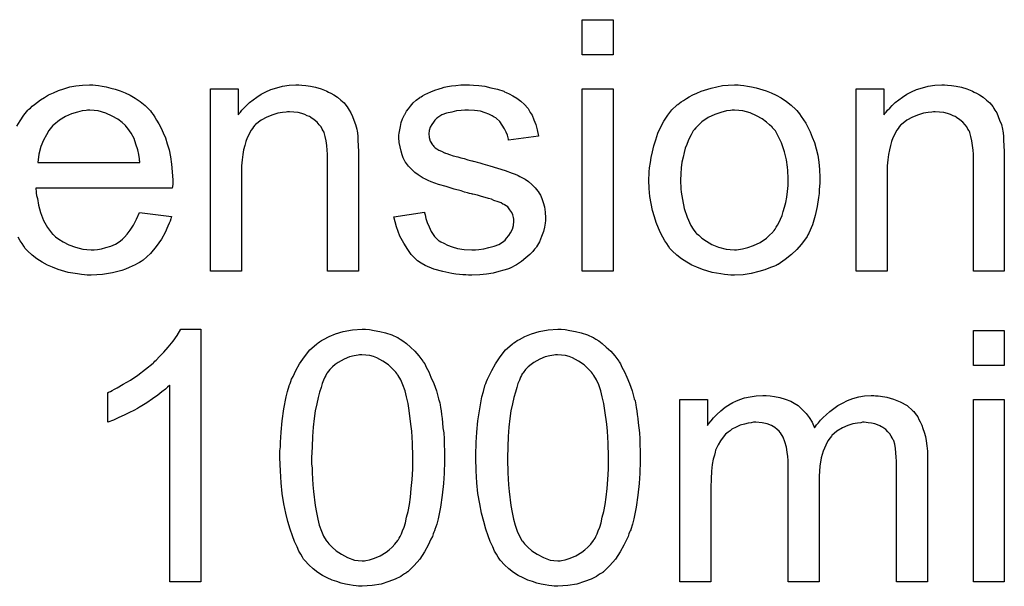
# Model space of a CAD drawing. Extents: x -1.3 to 9.2, y -4.6 to 3.5.
# Tile 157 of 215: x 5.417 to 5.73, y -0.269 to -0.089. Entities that reach past the tile are written whole.
import ezdxf

# ---------------------------------------------------------------- set-up
doc = ezdxf.new("R2010")
doc.units = 0
doc.layers.add('acc-ni-360-23-a_document', color=1, linetype='CONTINUOUS')

msp = doc.modelspace()

# ---------------------------------------------------------------- linework, layer by layer
at = {"layer": 'acc-ni-360-23-a_document', "color": 1}
for points in [[(5.605594, -0.100369), (5.59576, -0.100369), (5.59576, -0.089146), (5.605594, -0.089146), (5.605594, -0.100369)], [(5.415962, -0.123046), (5.417003, -0.121311), (5.41816, -0.119575), (5.419433, -0.117956), (5.419548, -0.11784), (5.41978, -0.117608), (5.420243, -0.117261), (5.420821, -0.116683), (5.421515, -0.116104), (5.422441, -0.11541), (5.423482, -0.1146), (5.424755, -0.113906), (5.426028, -0.113096), (5.427532, -0.112402), (5.429151, -0.111708), (5.430887, -0.111129), (5.432738, -0.110551), (5.434705, -0.110204), (5.436788, -0.109972), (5.438986, -0.109856), (5.440143, -0.109856), (5.440953, -0.109972)], [(5.440953, -0.109972), (5.441878, -0.110088), (5.443035, -0.110319), (5.444308, -0.110551), (5.445812, -0.110898), (5.447201, -0.111245), (5.44882, -0.111823), (5.450325, -0.112402), (5.451944, -0.113212), (5.453564, -0.114137), (5.455184, -0.115179), (5.456688, -0.116451), (5.458077, -0.11784), (5.458192, -0.117956), (5.458424, -0.118187), (5.458771, -0.11865), (5.459234, -0.119344), (5.459812, -0.120154), (5.460391, -0.121079), (5.461085, -0.122236), (5.461779, -0.123625), (5.462473, -0.125129), (5.463167, -0.126749), (5.463746, -0.1286), (5.464324, -0.130567), (5.464787, -0.132765), (5.465134, -0.135079), (5.465366, -0.137509), (5.465481, -0.14017), (5.465481, -0.140286), (5.465481, -0.140748), (5.465481, -0.141558), (5.465366, -0.142715), (5.421978, -0.142715), (5.421978, -0.142831), (5.421978, -0.143178), (5.422094, -0.143641), (5.422094, -0.144335), (5.422209, -0.145145), (5.422441, -0.146071), (5.422788, -0.148153), (5.423482, -0.150467), (5.424408, -0.153013), (5.425681, -0.155327), (5.4273, -0.157409), (5.427416, -0.157409), (5.427532, -0.157641), (5.428226, -0.158219), (5.429267, -0.159029), (5.430656, -0.159839), (5.432507, -0.160764), (5.434589, -0.161574), (5.436903, -0.162153), (5.438176, -0.162269), (5.439565, -0.162384), (5.44049, -0.162384), (5.441531, -0.162269), (5.442804, -0.162037), (5.444193, -0.16169), (5.445812, -0.161227), (5.447316, -0.160533), (5.44882, -0.159607), (5.448936, -0.159492), (5.449515, -0.159029), (5.450209, -0.158335), (5.451019, -0.157409), (5.451944, -0.156137), (5.452986, -0.154517), (5.454027, -0.152666), (5.454953, -0.150467), (5.465134, -0.15174), (5.465134, -0.151856), (5.465019, -0.152087), (5.464903, -0.15255), (5.464671, -0.153244), (5.464324, -0.153938), (5.463977, -0.154864), (5.463052, -0.156831), (5.461895, -0.159029), (5.460275, -0.161343), (5.458424, -0.163541), (5.45611, -0.165624), (5.455994, -0.165624), (5.455762, -0.165855), (5.455415, -0.166087), (5.454953, -0.166434), (5.454258, -0.166781), (5.453564, -0.167128), (5.452639, -0.167591), (5.451597, -0.168054), (5.45044, -0.168516), (5.449283, -0.168979), (5.446391, -0.169673), (5.443151, -0.170252), (5.439565, -0.170483), (5.438292, -0.170483), (5.437482, -0.170368), (5.436441, -0.170252), (5.435168, -0.17002), (5.433779, -0.169789), (5.432275, -0.169558), (5.429036, -0.168632), (5.4273, -0.167938), (5.425681, -0.167244), (5.423945, -0.166318), (5.422325, -0.165277), (5.420821, -0.16412), (5.419317, -0.162731), (5.419201, -0.162616), (5.41897, -0.162384), (5.418623, -0.161922), (5.41816, -0.161227), (5.417582, -0.160417), (5.417003, -0.159492), (5.416309, -0.158335)], [(5.506555, -0.109972), (5.507828, -0.110088), (5.509332, -0.110319), (5.510951, -0.110666), (5.512687, -0.111129), (5.514307, -0.111823), (5.514538, -0.111939), (5.515001, -0.112171), (5.515811, -0.112518), (5.516736, -0.113096), (5.517893, -0.11379), (5.518935, -0.114716), (5.519976, -0.115641), (5.520902, -0.116799), (5.521017, -0.116914), (5.521249, -0.117377), (5.521596, -0.117956), (5.522174, -0.118765), (5.522637, -0.119922), (5.5231, -0.121079), (5.523678, -0.122468), (5.524025, -0.123972), (5.524025, -0.124088), (5.524141, -0.12455), (5.524257, -0.125245), (5.524373, -0.12617), (5.524373, -0.127559), (5.524488, -0.129178), (5.524604, -0.131145), (5.524604, -0.133575), (5.524604, -0.169211), (5.51477, -0.169211), (5.51477, -0.134038), (5.51477, -0.133922), (5.51477, -0.133806), (5.51477, -0.132996), (5.51477, -0.131955), (5.514654, -0.130683), (5.514538, -0.129178), (5.514307, -0.127674), (5.51396, -0.126286), (5.513613, -0.125013), (5.513613, -0.124897), (5.513381, -0.12455), (5.513034, -0.123972), (5.512687, -0.123278), (5.512108, -0.122584), (5.511414, -0.121774), (5.510489, -0.120964), (5.509447, -0.120269), (5.509332, -0.120154), (5.508984, -0.119922), (5.50829, -0.119691), (5.50748, -0.119344), (5.506555, -0.118997), (5.505398, -0.11865), (5.504009, -0.118534), (5.502621, -0.118418), (5.502042, -0.118418), (5.50158, -0.118534), (5.500423, -0.11865), (5.498919, -0.118881), (5.497299, -0.11946), (5.495448, -0.120154), (5.493596, -0.121079), (5.491861, -0.122468), (5.49163, -0.122699), (5.491167, -0.123278), (5.49082, -0.12374), (5.490472, -0.124319), (5.49001, -0.125013), (5.489663, -0.125823), (5.4892, -0.126749), (5.488737, -0.127906), (5.48839, -0.129178), (5.488043, -0.130567), (5.487811, -0.132071), (5.48758, -0.133691), (5.487349, -0.135658), (5.487349, -0.137625), (5.487349, -0.169211), (5.477514, -0.169211), (5.477514, -0.111129), (5.486307, -0.111129), (5.486307, -0.11946), (5.486423, -0.119344), (5.486654, -0.118997), (5.487002, -0.118534), (5.487464, -0.117956), (5.488158, -0.117261), (5.488968, -0.116451), (5.489894, -0.115526), (5.491051, -0.1146), (5.492208, -0.11379), (5.493596, -0.112865), (5.4951, -0.112055), (5.49672, -0.111361), (5.498572, -0.110782), (5.500423, -0.110319), (5.502505, -0.109972), (5.504704, -0.109856), (5.505629, -0.109856), (5.506555, -0.109972)], [(5.561165, -0.109972), (5.562901, -0.110088), (5.564752, -0.110319), (5.566719, -0.110782), (5.568801, -0.111245), (5.570768, -0.111939), (5.570884, -0.111939), (5.571, -0.112055), (5.571578, -0.112286), (5.572504, -0.112749), (5.573661, -0.113328), (5.574934, -0.114137), (5.576206, -0.115063), (5.577363, -0.116104), (5.578404, -0.117261), (5.57852, -0.117377), (5.578752, -0.11784), (5.579214, -0.11865), (5.579793, -0.119575), (5.580371, -0.120964), (5.58095, -0.122468), (5.581413, -0.124203), (5.581876, -0.12617), (5.572272, -0.127443), (5.572272, -0.127212), (5.572157, -0.126749), (5.571925, -0.125939), (5.571578, -0.124897), (5.571, -0.123856), (5.570306, -0.122699), (5.569496, -0.121542), (5.568339, -0.120501), (5.568223, -0.120385), (5.56776, -0.120154), (5.567066, -0.119691), (5.566025, -0.119228), (5.564868, -0.118765), (5.563364, -0.118303), (5.561512, -0.118071), (5.559545, -0.117956), (5.558388, -0.117956), (5.557231, -0.118071), (5.555727, -0.118187), (5.554223, -0.118534), (5.552603, -0.118881), (5.551099, -0.11946), (5.549827, -0.120269), (5.549711, -0.120385), (5.549364, -0.120617), (5.548901, -0.121079), (5.548438, -0.121774), (5.54786, -0.122468), (5.547397, -0.123393), (5.54705, -0.124435), (5.546934, -0.125476), (5.546934, -0.125592), (5.546934, -0.125823), (5.54705, -0.12617), (5.54705, -0.126633), (5.547397, -0.12779), (5.548091, -0.128947), (5.548207, -0.129063), (5.548323, -0.129178), (5.548554, -0.129525), (5.549017, -0.129873), (5.54948, -0.13022), (5.550174, -0.130683), (5.550984, -0.13103), (5.551909, -0.131492), (5.552025, -0.131492), (5.552256, -0.131608), (5.552719, -0.131724), (5.553529, -0.132071), (5.554686, -0.132418), (5.55619, -0.132765), (5.557116, -0.133112), (5.558157, -0.133344), (5.559314, -0.133691), (5.560587, -0.134038), (5.560702, -0.134038), (5.56105, -0.134154), (5.561628, -0.134269), (5.562322, -0.134501), (5.563132, -0.134732), (5.564173, -0.134963), (5.566372, -0.135658), (5.568801, -0.136352), (5.571231, -0.137162), (5.573429, -0.137972), (5.574355, -0.138319), (5.575165, -0.138666), (5.575396, -0.138781), (5.575859, -0.139013), (5.576553, -0.13936), (5.577595, -0.139939), (5.578636, -0.140633), (5.579677, -0.141558), (5.580718, -0.1426), (5.581644, -0.143757), (5.58176, -0.143872), (5.581991, -0.144335), (5.582454, -0.145029), (5.582917, -0.146071), (5.583264, -0.147343), (5.583727, -0.148732), (5.583958, -0.150351), (5.584074, -0.152203), (5.584074, -0.152434), (5.584074, -0.153013), (5.583958, -0.153938), (5.583727, -0.155211), (5.58338, -0.156599), (5.582801, -0.158103), (5.582107, -0.159839), (5.581181, -0.161459), (5.581066, -0.16169), (5.580603, -0.162153), (5.580024, -0.162963), (5.579099, -0.163888), (5.577826, -0.16493), (5.576438, -0.166087), (5.574818, -0.167128), (5.572851, -0.168169), (5.572735, -0.168169), (5.572619, -0.168285), (5.571925, -0.168516), (5.570768, -0.168863), (5.569264, -0.169326), (5.567413, -0.169789), (5.56533, -0.170136), (5.563132, -0.170368), (5.560587, -0.170483), (5.559545, -0.170483), (5.558735, -0.170368), (5.55781, -0.170368), (5.556653, -0.170252), (5.555496, -0.170136), (5.554223, -0.169905), (5.551446, -0.169326), (5.548554, -0.168516), (5.545777, -0.167359), (5.544504, -0.166665), (5.543347, -0.165855), (5.543232, -0.16574), (5.543116, -0.165624), (5.542422, -0.16493), (5.541381, -0.163888), (5.540224, -0.162269), (5.538951, -0.160302), (5.537678, -0.157988), (5.536637, -0.155095), (5.535827, -0.151856), (5.545546, -0.150351), (5.545546, -0.150467), (5.545546, -0.150583), (5.545777, -0.151277), (5.546008, -0.152434), (5.546471, -0.153707), (5.54705, -0.155095), (5.547744, -0.156599), (5.548785, -0.158103), (5.550058, -0.159376), (5.550289, -0.159492), (5.550752, -0.159839), (5.551678, -0.160302), (5.552835, -0.16088), (5.554339, -0.161459), (5.556074, -0.161922), (5.558157, -0.162269), (5.560587, -0.162384), (5.561744, -0.162384), (5.562901, -0.162269), (5.564405, -0.162037), (5.566025, -0.16169), (5.56776, -0.161227), (5.569264, -0.160649), (5.570653, -0.159723), (5.570768, -0.159607), (5.571231, -0.15926), (5.571694, -0.158682), (5.572388, -0.157872), (5.572967, -0.156946), (5.573545, -0.155789), (5.573892, -0.154632), (5.574008, -0.153244), (5.574008, -0.153128), (5.574008, -0.152666), (5.573892, -0.152087), (5.573661, -0.151277), (5.573314, -0.150467), (5.572735, -0.149657), (5.572041, -0.148732), (5.571, -0.148037), (5.570884, -0.147922), (5.570537, -0.147806), (5.569958, -0.147459), (5.569033, -0.147112), (5.567644, -0.146649), (5.566834, -0.146302), (5.565909, -0.146071), (5.564868, -0.145724), (5.563711, -0.145376), (5.562438, -0.145029), (5.560934, -0.144682), (5.560818, -0.144682), (5.560471, -0.144566), (5.559892, -0.144451), (5.559198, -0.144219), (5.558273, -0.143988), (5.557231, -0.143641), (5.555033, -0.143062), (5.552488, -0.142252), (5.550058, -0.141558), (5.547744, -0.140748), (5.546703, -0.140286), (5.545893, -0.139939), (5.545661, -0.139823), (5.545199, -0.139591), (5.544504, -0.139129), (5.543579, -0.13855), (5.542538, -0.13774), (5.541496, -0.136815), (5.540455, -0.135773), (5.539529, -0.134501), (5.539414, -0.134385), (5.539182, -0.133922), (5.538835, -0.133112), (5.538488, -0.132187), (5.538141, -0.13103), (5.537794, -0.129641), (5.537562, -0.128253), (5.537447, -0.126633), (5.537447, -0.126402), (5.537447, -0.125939), (5.537562, -0.125245), (5.537678, -0.124203), (5.537909, -0.123162), (5.538141, -0.121889), (5.538604, -0.120732), (5.539182, -0.11946), (5.539298, -0.119344), (5.539529, -0.118881), (5.539876, -0.118303), (5.540455, -0.117493), (5.541149, -0.116683), (5.541959, -0.115641), (5.542885, -0.114716), (5.544042, -0.113906), (5.544157, -0.11379), (5.544504, -0.113675), (5.544967, -0.113328), (5.545661, -0.11298), (5.546587, -0.112518), (5.547628, -0.112055), (5.548901, -0.111592), (5.550289, -0.111129), (5.550521, -0.111013), (5.550984, -0.110898), (5.551793, -0.110666), (5.552835, -0.110435), (5.554108, -0.110204), (5.555496, -0.110088), (5.557116, -0.109856), (5.559892, -0.109856), (5.561165, -0.109972)], [(5.605594, -0.169211), (5.59576, -0.169211), (5.59576, -0.111129), (5.605594, -0.111129), (5.605594, -0.169211)], [(5.646089, -0.109972), (5.64713, -0.110088), (5.648287, -0.110319), (5.64956, -0.110551), (5.651064, -0.110782), (5.654188, -0.111823), (5.655808, -0.112402), (5.657428, -0.113212), (5.659047, -0.114022), (5.660667, -0.115179), (5.662171, -0.116336), (5.663675, -0.117724), (5.663791, -0.11784), (5.664023, -0.118071), (5.66437, -0.118534), (5.664832, -0.119112), (5.665411, -0.119922), (5.666105, -0.120964), (5.666799, -0.122121), (5.667493, -0.123393), (5.668188, -0.124782), (5.668882, -0.126517), (5.669576, -0.128253), (5.670155, -0.13022), (5.670617, -0.132302), (5.670965, -0.134501), (5.671196, -0.136815), (5.671312, -0.13936), (5.671312, -0.139476), (5.671312, -0.139823), (5.671312, -0.140401), (5.671312, -0.141211), (5.671196, -0.142137), (5.67108, -0.143294), (5.67108, -0.144451), (5.670849, -0.145724), (5.670502, -0.148616), (5.669807, -0.151508), (5.668998, -0.154401), (5.667841, -0.157062), (5.667841, -0.157178), (5.667725, -0.157293), (5.667493, -0.157641), (5.667262, -0.158103), (5.666452, -0.15926), (5.665411, -0.160649), (5.664023, -0.162269), (5.662287, -0.163888), (5.66032, -0.165508), (5.658006, -0.167012), (5.65789, -0.167012), (5.657775, -0.167128), (5.657428, -0.167359), (5.656849, -0.167591), (5.656271, -0.167822), (5.655576, -0.168054), (5.653841, -0.168748), (5.651874, -0.169326), (5.649444, -0.169905), (5.646899, -0.170368), (5.644122, -0.170483), (5.642965, -0.170483), (5.642039, -0.170368), (5.640998, -0.170252), (5.639841, -0.17002), (5.638453, -0.169789), (5.637064, -0.169558), (5.63394, -0.168632), (5.632205, -0.167938), (5.630585, -0.167244), (5.628965, -0.166318), (5.627346, -0.165277), (5.625842, -0.16412), (5.624337, -0.162731), (5.624222, -0.162616), (5.62399, -0.162384), (5.623643, -0.161922), (5.62318, -0.161227), (5.622602, -0.160417), (5.622023, -0.159492), (5.621329, -0.158335), (5.620635, -0.156946), (5.619941, -0.155442), (5.619247, -0.153707), (5.618668, -0.151856), (5.61809, -0.149889), (5.617627, -0.14769), (5.61728, -0.145376), (5.617048, -0.142831), (5.616933, -0.14017), (5.616933, -0.139939), (5.616933, -0.139476), (5.617048, -0.138666), (5.617048, -0.137509), (5.617164, -0.136236), (5.617395, -0.134616), (5.617627, -0.132996), (5.61809, -0.131145), (5.618552, -0.129294), (5.619131, -0.127327), (5.619825, -0.125245), (5.620751, -0.123278), (5.621676, -0.121427), (5.622949, -0.119575), (5.624222, -0.11784), (5.625842, -0.116336), (5.625957, -0.11622), (5.626189, -0.116104), (5.626651, -0.115757), (5.62723, -0.115294), (5.627924, -0.114832), (5.62885, -0.114253), (5.629775, -0.113675), (5.630932, -0.113096), (5.632205, -0.112518), (5.633593, -0.111939), (5.636717, -0.110898), (5.640304, -0.110088), (5.642155, -0.109972), (5.644122, -0.109856), (5.645279, -0.109856), (5.646089, -0.109972)], [(5.711922, -0.109972), (5.713195, -0.110088), (5.714699, -0.110319), (5.716319, -0.110666), (5.718054, -0.111129), (5.719674, -0.111823), (5.719906, -0.111939), (5.720368, -0.112171), (5.721178, -0.112518), (5.722104, -0.113096), (5.723261, -0.11379), (5.724302, -0.114716), (5.725343, -0.115641), (5.726269, -0.116799), (5.726385, -0.116914), (5.726616, -0.117377), (5.726963, -0.117956), (5.727542, -0.118765), (5.728005, -0.119922), (5.728467, -0.121079), (5.729046, -0.122468), (5.729393, -0.123972), (5.729393, -0.124088), (5.729509, -0.12455), (5.729624, -0.125245), (5.72974, -0.12617), (5.72974, -0.127559), (5.729856, -0.129178), (5.729971, -0.131145), (5.729971, -0.133575), (5.729971, -0.169211), (5.720137, -0.169211), (5.720137, -0.134038), (5.720137, -0.133922), (5.720137, -0.133806), (5.720137, -0.132996), (5.720137, -0.131955), (5.720021, -0.130683), (5.719906, -0.129178), (5.719674, -0.127674), (5.719327, -0.126286), (5.71898, -0.125013), (5.71898, -0.124897), (5.718749, -0.12455), (5.718401, -0.123972), (5.718054, -0.123278), (5.717476, -0.122584), (5.716782, -0.121774), (5.715856, -0.120964), (5.714815, -0.120269), (5.714699, -0.120154), (5.714352, -0.119922), (5.713658, -0.119691), (5.712848, -0.119344), (5.711922, -0.118997), (5.710765, -0.11865), (5.709377, -0.118534), (5.707989, -0.118418), (5.70741, -0.118418), (5.706947, -0.118534), (5.70579, -0.11865), (5.704286, -0.118881), (5.702666, -0.11946), (5.700815, -0.120154), (5.698964, -0.121079), (5.697228, -0.122468), (5.696997, -0.122699), (5.696534, -0.123278), (5.696187, -0.12374), (5.69584, -0.124319), (5.695377, -0.125013), (5.69503, -0.125823), (5.694567, -0.126749), (5.694105, -0.127906), (5.693757, -0.129178), (5.69341, -0.130567), (5.693179, -0.132071), (5.692948, -0.133691), (5.692716, -0.135658), (5.692716, -0.137625), (5.692716, -0.169211), (5.682882, -0.169211), (5.682882, -0.111129), (5.691675, -0.111129), (5.691675, -0.11946), (5.691791, -0.119344), (5.692022, -0.118997), (5.692369, -0.118534), (5.692832, -0.117956), (5.693526, -0.117261), (5.694336, -0.116451), (5.695261, -0.115526), (5.696418, -0.1146), (5.697575, -0.11379), (5.698964, -0.112865), (5.700468, -0.112055), (5.702088, -0.111361), (5.703939, -0.110782), (5.70579, -0.110319), (5.707873, -0.109972), (5.710071, -0.109856), (5.710997, -0.109856), (5.711922, -0.109972)], [(5.439102, -0.117956), (5.438408, -0.117956), (5.437945, -0.118071), (5.436672, -0.118187), (5.435168, -0.118534), (5.433317, -0.119112), (5.43135, -0.119922), (5.429499, -0.121079), (5.427647, -0.122584), (5.427416, -0.122815), (5.426953, -0.123393), (5.426143, -0.124435), (5.425333, -0.125823), (5.424408, -0.127443), (5.423598, -0.129525), (5.422904, -0.131955), (5.422557, -0.134616), (5.455068, -0.134616), (5.455068, -0.134501), (5.455068, -0.134269), (5.454953, -0.133922), (5.454953, -0.133459), (5.454721, -0.132071), (5.454374, -0.130567), (5.453796, -0.128716), (5.453217, -0.12698), (5.452292, -0.125245), (5.45125, -0.12374), (5.45125, -0.123625), (5.451019, -0.123509), (5.45044, -0.122815), (5.449399, -0.121889), (5.448011, -0.120848), (5.446275, -0.119807), (5.444193, -0.118881), (5.441763, -0.118187), (5.44049, -0.118071), (5.439102, -0.117956)], [(5.644122, -0.117956), (5.643428, -0.117956), (5.642849, -0.118071), (5.641577, -0.118187), (5.639841, -0.11865), (5.637874, -0.119344), (5.635792, -0.120269), (5.633825, -0.121658), (5.632783, -0.122584), (5.631858, -0.123509), (5.631858, -0.123625), (5.631627, -0.12374), (5.631395, -0.124088), (5.631048, -0.12455), (5.630701, -0.125129), (5.630354, -0.125823), (5.629891, -0.126749), (5.629428, -0.127674), (5.628965, -0.128831), (5.628503, -0.129988), (5.628155, -0.131377), (5.627808, -0.132881), (5.627461, -0.134501), (5.62723, -0.136236), (5.627114, -0.138203), (5.626998, -0.14017), (5.626998, -0.140286), (5.626998, -0.140633), (5.626998, -0.141211), (5.627114, -0.142021), (5.627114, -0.142947), (5.62723, -0.143988), (5.627577, -0.146418), (5.628155, -0.149195), (5.629081, -0.151971), (5.630238, -0.154632), (5.631048, -0.155789), (5.631858, -0.156946), (5.631974, -0.156946), (5.632089, -0.157178), (5.632783, -0.157756), (5.633825, -0.158682), (5.635213, -0.159607), (5.636949, -0.160649), (5.639031, -0.161574), (5.641461, -0.162153), (5.642734, -0.162269), (5.644122, -0.162384), (5.644816, -0.162384), (5.645395, -0.162269), (5.646667, -0.162037), (5.648403, -0.16169), (5.650254, -0.160996), (5.652337, -0.16007), (5.654304, -0.158682), (5.655345, -0.157756), (5.656271, -0.156831), (5.656386, -0.156715), (5.656502, -0.156599), (5.656733, -0.156252), (5.657081, -0.155789), (5.657428, -0.155211), (5.65789, -0.154517), (5.658353, -0.153591), (5.658816, -0.152666), (5.659279, -0.151508), (5.659626, -0.150236), (5.660089, -0.148847), (5.660436, -0.147343), (5.660783, -0.145608), (5.661014, -0.143872), (5.661246, -0.141905), (5.661246, -0.139823), (5.661246, -0.139707), (5.661246, -0.13936), (5.661246, -0.138781), (5.66113, -0.138087), (5.66113, -0.137162), (5.661014, -0.13612), (5.660667, -0.133691), (5.660089, -0.131145), (5.659163, -0.128369), (5.65789, -0.125823), (5.657196, -0.12455), (5.656271, -0.123509), (5.656271, -0.123393), (5.656039, -0.123278), (5.655345, -0.122584), (5.654304, -0.121774), (5.652915, -0.120732), (5.65118, -0.119691), (5.649097, -0.118765), (5.646783, -0.118187), (5.645511, -0.118071), (5.644122, -0.117956)], [(5.47439, -0.268065), (5.464556, -0.268065), (5.464556, -0.205471), (5.46444, -0.205587), (5.463861, -0.206049), (5.463167, -0.206744), (5.46201, -0.207554), (5.460738, -0.208595), (5.459118, -0.209752), (5.457267, -0.211025), (5.455184, -0.212297), (5.455068, -0.212297), (5.454953, -0.212413), (5.454258, -0.212876), (5.453101, -0.213454), (5.451713, -0.214149), (5.450093, -0.214958), (5.448358, -0.215768), (5.446622, -0.216578), (5.444887, -0.217272), (5.444887, -0.207785), (5.445002, -0.207785), (5.445234, -0.207554), (5.445697, -0.207438), (5.446275, -0.207091), (5.446969, -0.206744), (5.447779, -0.206281), (5.449746, -0.205124), (5.45206, -0.203851), (5.454374, -0.202231), (5.456804, -0.20038), (5.459234, -0.198413), (5.459349, -0.198298), (5.459465, -0.198182), (5.459812, -0.197835), (5.460275, -0.197488), (5.461316, -0.196331), (5.462704, -0.194942), (5.464093, -0.193322), (5.465597, -0.191471), (5.46687, -0.18962), (5.468027, -0.187653), (5.47439, -0.187653), (5.47439, -0.268065)], [(5.528075, -0.187769), (5.529579, -0.188), (5.531315, -0.188347), (5.533166, -0.18881), (5.535133, -0.189389), (5.536984, -0.190314), (5.5371, -0.190314), (5.537215, -0.19043), (5.537794, -0.190777), (5.538719, -0.191356), (5.539876, -0.192166), (5.541149, -0.193322), (5.542538, -0.194595), (5.54381, -0.196099), (5.545083, -0.197835), (5.545199, -0.198066), (5.545661, -0.198645), (5.546124, -0.199686), (5.546934, -0.20119), (5.547628, -0.202926), (5.548554, -0.204893), (5.549364, -0.207207), (5.550058, -0.209752), (5.550058, -0.209868), (5.550174, -0.210099), (5.550289, -0.210446), (5.550405, -0.211025), (5.550521, -0.211719), (5.550636, -0.212529), (5.550868, -0.21357), (5.550984, -0.214727), (5.551215, -0.216), (5.551331, -0.217388), (5.551446, -0.219008), (5.551678, -0.220628), (5.551793, -0.222479), (5.551793, -0.22433), (5.551909, -0.226413), (5.551909, -0.228611), (5.551909, -0.228727), (5.551909, -0.22919), (5.551909, -0.229999), (5.551909, -0.230925), (5.551793, -0.232198), (5.551793, -0.233586), (5.551678, -0.23509), (5.551562, -0.23671), (5.551215, -0.240412), (5.550636, -0.244231), (5.549942, -0.247933), (5.54948, -0.249668), (5.548901, -0.251404), (5.548901, -0.25152), (5.548785, -0.251751), (5.548554, -0.252214), (5.548323, -0.252792), (5.548091, -0.253602), (5.547628, -0.254412), (5.546703, -0.256379), (5.545546, -0.258462), (5.544042, -0.260776), (5.542306, -0.262858), (5.540224, -0.264825), (5.540108, -0.264825), (5.539992, -0.265057), (5.539645, -0.265288), (5.539182, -0.265519), (5.538604, -0.265866), (5.538025, -0.266329), (5.53629, -0.267139), (5.534207, -0.267949), (5.531777, -0.268759), (5.528885, -0.269222), (5.525761, -0.269453), (5.524604, -0.269453), (5.523794, -0.269337), (5.522868, -0.269222), (5.521712, -0.26899), (5.520439, -0.268759), (5.51905, -0.268412), (5.517662, -0.267949), (5.516158, -0.267486), (5.514654, -0.266792), (5.51315, -0.265982), (5.511646, -0.265057), (5.510141, -0.263899), (5.508753, -0.262627), (5.50748, -0.261238), (5.507365, -0.261123), (5.507133, -0.260776), (5.506786, -0.260197), (5.506208, -0.259272), (5.505629, -0.25823), (5.505051, -0.256842), (5.504241, -0.255222), (5.503547, -0.253371), (5.502852, -0.251288), (5.502158, -0.248858), (5.501464, -0.246197), (5.500886, -0.243189), (5.500307, -0.23995), (5.49996, -0.236479), (5.499729, -0.232661), (5.499613, -0.228611), (5.499613, -0.228495), (5.499613, -0.228032), (5.499613, -0.227223), (5.499613, -0.226297), (5.499729, -0.225024), (5.499729, -0.223636), (5.499844, -0.222132), (5.49996, -0.220396), (5.500307, -0.21681), (5.500886, -0.212992), (5.50158, -0.209173), (5.502042, -0.207438), (5.502505, -0.205702), (5.502505, -0.205587), (5.502621, -0.205355), (5.502852, -0.204893), (5.503084, -0.204314), (5.503315, -0.203504), (5.503778, -0.202694), (5.504704, -0.200727), (5.505861, -0.198645), (5.507365, -0.196446), (5.5091, -0.194248), (5.511183, -0.192397), (5.511298, -0.192397), (5.511414, -0.192166), (5.511761, -0.191934), (5.512224, -0.191703), (5.512803, -0.19124), (5.513497, -0.190893), (5.515232, -0.189967), (5.517315, -0.189157), (5.519745, -0.188347), (5.522637, -0.187885), (5.525761, -0.187653), (5.526802, -0.187653), (5.528075, -0.187769)], [(5.590322, -0.187769), (5.591826, -0.188), (5.593561, -0.188347), (5.595412, -0.18881), (5.597379, -0.189389), (5.59923, -0.190314), (5.599346, -0.190314), (5.599462, -0.19043), (5.60004, -0.190777), (5.600966, -0.191356), (5.602123, -0.192166), (5.603396, -0.193322), (5.604784, -0.194595), (5.606057, -0.196099), (5.607329, -0.197835), (5.607445, -0.198066), (5.607908, -0.198645), (5.608371, -0.199686), (5.609181, -0.20119), (5.609875, -0.202926), (5.610801, -0.204893), (5.61161, -0.207207), (5.612305, -0.209752), (5.612305, -0.209868), (5.61242, -0.210099), (5.612536, -0.210446), (5.612652, -0.211025), (5.612767, -0.211719), (5.612883, -0.212529), (5.613114, -0.21357), (5.61323, -0.214727), (5.613462, -0.216), (5.613577, -0.217388), (5.613693, -0.219008), (5.613924, -0.220628), (5.61404, -0.222479), (5.61404, -0.22433), (5.614156, -0.226413), (5.614156, -0.228611), (5.614156, -0.228727), (5.614156, -0.22919), (5.614156, -0.229999), (5.614156, -0.230925), (5.61404, -0.232198), (5.61404, -0.233586), (5.613924, -0.23509), (5.613809, -0.23671), (5.613462, -0.240412), (5.612883, -0.244231), (5.612189, -0.247933), (5.611726, -0.249668), (5.611148, -0.251404), (5.611148, -0.25152), (5.611032, -0.251751), (5.610801, -0.252214), (5.610569, -0.252792), (5.610338, -0.253602), (5.609875, -0.254412), (5.608949, -0.256379), (5.607792, -0.258462), (5.606288, -0.260776), (5.604553, -0.262858), (5.60247, -0.264825), (5.602354, -0.264825), (5.602239, -0.265057), (5.601892, -0.265288), (5.601429, -0.265519), (5.60085, -0.265866), (5.600272, -0.266329), (5.598536, -0.267139), (5.596454, -0.267949), (5.594024, -0.268759), (5.591132, -0.269222), (5.588008, -0.269453), (5.586851, -0.269453), (5.586041, -0.269337), (5.585115, -0.269222), (5.583958, -0.26899), (5.582685, -0.268759), (5.581297, -0.268412), (5.579909, -0.267949), (5.578404, -0.267486), (5.5769, -0.266792), (5.575396, -0.265982), (5.573892, -0.265057), (5.572388, -0.263899), (5.571, -0.262627), (5.569727, -0.261238), (5.569611, -0.261123), (5.56938, -0.260776), (5.569033, -0.260197), (5.568454, -0.259272), (5.567876, -0.25823), (5.567297, -0.256842), (5.566487, -0.255222), (5.565793, -0.253371), (5.565099, -0.251288), (5.564405, -0.248858), (5.563711, -0.246197), (5.563132, -0.243189), (5.562554, -0.23995), (5.562207, -0.236479), (5.561975, -0.232661), (5.561859, -0.228611), (5.561859, -0.228495), (5.561859, -0.228032), (5.561859, -0.227223), (5.561859, -0.226297), (5.561975, -0.225024), (5.561975, -0.223636), (5.562091, -0.222132), (5.562207, -0.220396), (5.562554, -0.21681), (5.563132, -0.212992), (5.563826, -0.209173), (5.564289, -0.207438), (5.564752, -0.205702), (5.564752, -0.205587), (5.564868, -0.205355), (5.565099, -0.204893), (5.56533, -0.204314), (5.565562, -0.203504), (5.566025, -0.202694), (5.56695, -0.200727), (5.568107, -0.198645), (5.569611, -0.196446), (5.571347, -0.194248), (5.573429, -0.192397), (5.573545, -0.192397), (5.573661, -0.192166), (5.574008, -0.191934), (5.574471, -0.191703), (5.575049, -0.19124), (5.575743, -0.190893), (5.577479, -0.189967), (5.579561, -0.189157), (5.581991, -0.188347), (5.584884, -0.187885), (5.588008, -0.187653), (5.589049, -0.187653), (5.590322, -0.187769)], [(5.729971, -0.199223), (5.720137, -0.199223), (5.720137, -0.188), (5.729971, -0.188), (5.729971, -0.199223)], [(5.525645, -0.195752), (5.524951, -0.195752), (5.524488, -0.195868), (5.523216, -0.196099), (5.521712, -0.196446), (5.519976, -0.197141), (5.518125, -0.198182), (5.517199, -0.198876), (5.516274, -0.19957), (5.515464, -0.200496), (5.514654, -0.201537), (5.514654, -0.201653), (5.514422, -0.201884), (5.514191, -0.202347), (5.513844, -0.202926), (5.513497, -0.203851), (5.513034, -0.204893), (5.512687, -0.206165), (5.512224, -0.207669), (5.511761, -0.209405), (5.511298, -0.211372), (5.510836, -0.21357), (5.510489, -0.216), (5.510141, -0.218776), (5.50991, -0.221785), (5.509794, -0.225024), (5.509679, -0.228611), (5.509679, -0.228842), (5.509679, -0.229421), (5.509679, -0.230462), (5.509794, -0.231851), (5.509794, -0.233355), (5.50991, -0.235206), (5.510026, -0.237173), (5.510257, -0.239255), (5.510836, -0.243768), (5.511183, -0.245966), (5.511646, -0.248049), (5.512108, -0.250016), (5.512803, -0.251867), (5.513497, -0.253487), (5.514307, -0.254875), (5.514307, -0.254991), (5.514538, -0.255106), (5.515117, -0.255916), (5.516158, -0.256957), (5.517431, -0.258115), (5.519166, -0.259272), (5.521133, -0.260313), (5.523331, -0.261123), (5.524488, -0.261238), (5.525761, -0.261354), (5.526455, -0.261354), (5.526918, -0.261238), (5.528075, -0.261007), (5.529695, -0.260544), (5.53143, -0.259734), (5.533397, -0.258577), (5.534323, -0.257883), (5.535248, -0.256957), (5.536174, -0.256032), (5.5371, -0.254875), (5.5371, -0.254759), (5.537331, -0.254528), (5.537562, -0.254181), (5.537794, -0.253602), (5.538257, -0.252792), (5.538604, -0.251751), (5.539066, -0.250594), (5.539529, -0.249206), (5.539876, -0.24747), (5.540339, -0.245619), (5.540802, -0.243421), (5.541149, -0.241107), (5.541381, -0.23833), (5.541612, -0.235437), (5.541843, -0.232198), (5.541843, -0.228611), (5.541843, -0.228495), (5.541843, -0.22838), (5.541843, -0.227801), (5.541843, -0.22676), (5.541728, -0.225371), (5.541728, -0.223867), (5.541612, -0.222016), (5.541496, -0.220049), (5.541265, -0.217851), (5.540686, -0.213454), (5.540339, -0.211256), (5.539876, -0.209173), (5.539414, -0.207207), (5.538719, -0.205355), (5.538025, -0.203736), (5.537215, -0.202347), (5.537215, -0.202231), (5.536984, -0.202116), (5.536752, -0.201769), (5.536405, -0.201306), (5.535364, -0.200264), (5.534091, -0.198992), (5.532356, -0.197835), (5.530389, -0.196793), (5.529348, -0.196331), (5.528191, -0.195984), (5.526918, -0.195868), (5.525645, -0.195752)], [(5.587892, -0.195752), (5.587198, -0.195752), (5.586735, -0.195868), (5.585462, -0.196099), (5.583958, -0.196446), (5.582223, -0.197141), (5.580371, -0.198182), (5.579446, -0.198876), (5.57852, -0.19957), (5.57771, -0.200496), (5.5769, -0.201537), (5.5769, -0.201653), (5.576669, -0.201884), (5.576438, -0.202347), (5.576091, -0.202926), (5.575743, -0.203851), (5.575281, -0.204893), (5.574934, -0.206165), (5.574471, -0.207669), (5.574008, -0.209405), (5.573545, -0.211372), (5.573082, -0.21357), (5.572735, -0.216), (5.572388, -0.218776), (5.572157, -0.221785), (5.572041, -0.225024), (5.571925, -0.228611), (5.571925, -0.228842), (5.571925, -0.229421), (5.571925, -0.230462), (5.572041, -0.231851), (5.572041, -0.233355), (5.572157, -0.235206), (5.572272, -0.237173), (5.572504, -0.239255), (5.573082, -0.243768), (5.573429, -0.245966), (5.573892, -0.248049), (5.574355, -0.250016), (5.575049, -0.251867), (5.575743, -0.253487), (5.576553, -0.254875), (5.576553, -0.254991), (5.576785, -0.255106), (5.577363, -0.255916), (5.578404, -0.256957), (5.579677, -0.258115), (5.581413, -0.259272), (5.58338, -0.260313), (5.585578, -0.261123), (5.586735, -0.261238), (5.588008, -0.261354), (5.588702, -0.261354), (5.589165, -0.261238), (5.590322, -0.261007), (5.591941, -0.260544), (5.593677, -0.259734), (5.595644, -0.258577), (5.596569, -0.257883), (5.597495, -0.256957), (5.598421, -0.256032), (5.599346, -0.254875), (5.599346, -0.254759), (5.599578, -0.254528), (5.599809, -0.254181), (5.60004, -0.253602), (5.600503, -0.252792), (5.60085, -0.251751), (5.601313, -0.250594), (5.601776, -0.249206), (5.602123, -0.24747), (5.602586, -0.245619), (5.603049, -0.243421), (5.603396, -0.241107), (5.603627, -0.23833), (5.603859, -0.235437), (5.60409, -0.232198), (5.60409, -0.228611), (5.60409, -0.228495), (5.60409, -0.22838), (5.60409, -0.227801), (5.60409, -0.22676), (5.603974, -0.225371), (5.603974, -0.223867), (5.603859, -0.222016), (5.603743, -0.220049), (5.603511, -0.217851), (5.602933, -0.213454), (5.602586, -0.211256), (5.602123, -0.209173), (5.60166, -0.207207), (5.600966, -0.205355), (5.600272, -0.203736), (5.599462, -0.202347), (5.599462, -0.202231), (5.59923, -0.202116), (5.598999, -0.201769), (5.598652, -0.201306), (5.597611, -0.200264), (5.596338, -0.198992), (5.594602, -0.197835), (5.592636, -0.196793), (5.591594, -0.196331), (5.590437, -0.195984), (5.589165, -0.195868), (5.587892, -0.195752)], [(5.689014, -0.208826), (5.689824, -0.208826), (5.690633, -0.208942), (5.6926, -0.209289), (5.694683, -0.209868), (5.696881, -0.210793), (5.69908, -0.21195), (5.700931, -0.21357), (5.701162, -0.213801), (5.701625, -0.214496), (5.702435, -0.215537), (5.702782, -0.216347), (5.703245, -0.217157), (5.703708, -0.218198), (5.704055, -0.219239), (5.704517, -0.220396), (5.704865, -0.221785), (5.705096, -0.223173), (5.705327, -0.224793), (5.705559, -0.226413), (5.705559, -0.228264), (5.705559, -0.268065), (5.695724, -0.268065), (5.695724, -0.231619), (5.695724, -0.231504), (5.695724, -0.231388), (5.695724, -0.230694), (5.695724, -0.229652), (5.695609, -0.22838), (5.695493, -0.226991), (5.695377, -0.225603), (5.695146, -0.224214), (5.694799, -0.223173), (5.694799, -0.223057), (5.694567, -0.22271), (5.694336, -0.222248), (5.693989, -0.221669), (5.693526, -0.220975), (5.692948, -0.220281), (5.692253, -0.219586), (5.691328, -0.218892), (5.691212, -0.218776), (5.690865, -0.218661), (5.690402, -0.218429), (5.689592, -0.218082), (5.688782, -0.217735), (5.687741, -0.217504), (5.6867, -0.217388), (5.685427, -0.217272), (5.684849, -0.217272), (5.684386, -0.217388), (5.683229, -0.217504), (5.68184, -0.217735), (5.680221, -0.218314), (5.678485, -0.219008), (5.676749, -0.220049), (5.67513, -0.221438), (5.675014, -0.221669), (5.674551, -0.222248), (5.673857, -0.223173), (5.673163, -0.224561), (5.672353, -0.226413), (5.671774, -0.228611), (5.671312, -0.231272), (5.67108, -0.234396), (5.67108, -0.268065), (5.661246, -0.268065), (5.661246, -0.230462), (5.661246, -0.230346), (5.661246, -0.230115), (5.661246, -0.229884), (5.661246, -0.229421), (5.66113, -0.228148), (5.660899, -0.22676), (5.660667, -0.22514), (5.660204, -0.22352), (5.659626, -0.222016), (5.658816, -0.220628), (5.6587, -0.220512), (5.658353, -0.220049), (5.657775, -0.219586), (5.656965, -0.218892), (5.655923, -0.218314), (5.654535, -0.217735), (5.652915, -0.217388), (5.650948, -0.217272), (5.650254, -0.217272), (5.649444, -0.217388), (5.648519, -0.217504), (5.647362, -0.217851), (5.645973, -0.218198), (5.644701, -0.218776), (5.643312, -0.219471), (5.643197, -0.219586), (5.642734, -0.219934), (5.642155, -0.220396), (5.641345, -0.22109), (5.640535, -0.222016), (5.639725, -0.223173), (5.638916, -0.224446), (5.638221, -0.22595), (5.638106, -0.226181), (5.63799, -0.22676), (5.637759, -0.227685), (5.637412, -0.228958), (5.637064, -0.230694), (5.636833, -0.232776), (5.636717, -0.235206), (5.636602, -0.237983), (5.636602, -0.268065), (5.626767, -0.268065), (5.626767, -0.209983), (5.63556, -0.209983), (5.63556, -0.218314), (5.635676, -0.218082), (5.636023, -0.217619), (5.636717, -0.21681), (5.637527, -0.215884), (5.638569, -0.214727), (5.639841, -0.21357), (5.64123, -0.212413), (5.642849, -0.211372), (5.643081, -0.211256), (5.643659, -0.210909), (5.644585, -0.210562), (5.645858, -0.209983), (5.647362, -0.20952), (5.649097, -0.209173), (5.651064, -0.208826), (5.653147, -0.208711), (5.654188, -0.208711), (5.655461, -0.208826), (5.656849, -0.209058), (5.658585, -0.209405), (5.66032, -0.209868), (5.662056, -0.210562), (5.663675, -0.211487), (5.663907, -0.211603), (5.66437, -0.21195), (5.665064, -0.212529), (5.665989, -0.213454), (5.666915, -0.214496), (5.667956, -0.215768), (5.668882, -0.217272), (5.669576, -0.219008), (5.669692, -0.218892), (5.669923, -0.218545), (5.67027, -0.218082), (5.670849, -0.217388), (5.671543, -0.216578), (5.672353, -0.215768), (5.673279, -0.214843), (5.674435, -0.213801), (5.675708, -0.212876), (5.676981, -0.21195), (5.678485, -0.21114), (5.680105, -0.21033), (5.68184, -0.209636), (5.683691, -0.209173), (5.685543, -0.208826), (5.687625, -0.208711), (5.688435, -0.208711), (5.689014, -0.208826)], [(5.729971, -0.268065), (5.720137, -0.268065), (5.720137, -0.209983), (5.729971, -0.209983), (5.729971, -0.268065)]]:
    msp.add_lwpolyline(points, dxfattribs=at)

doc.saveas('drawing.dxf')
